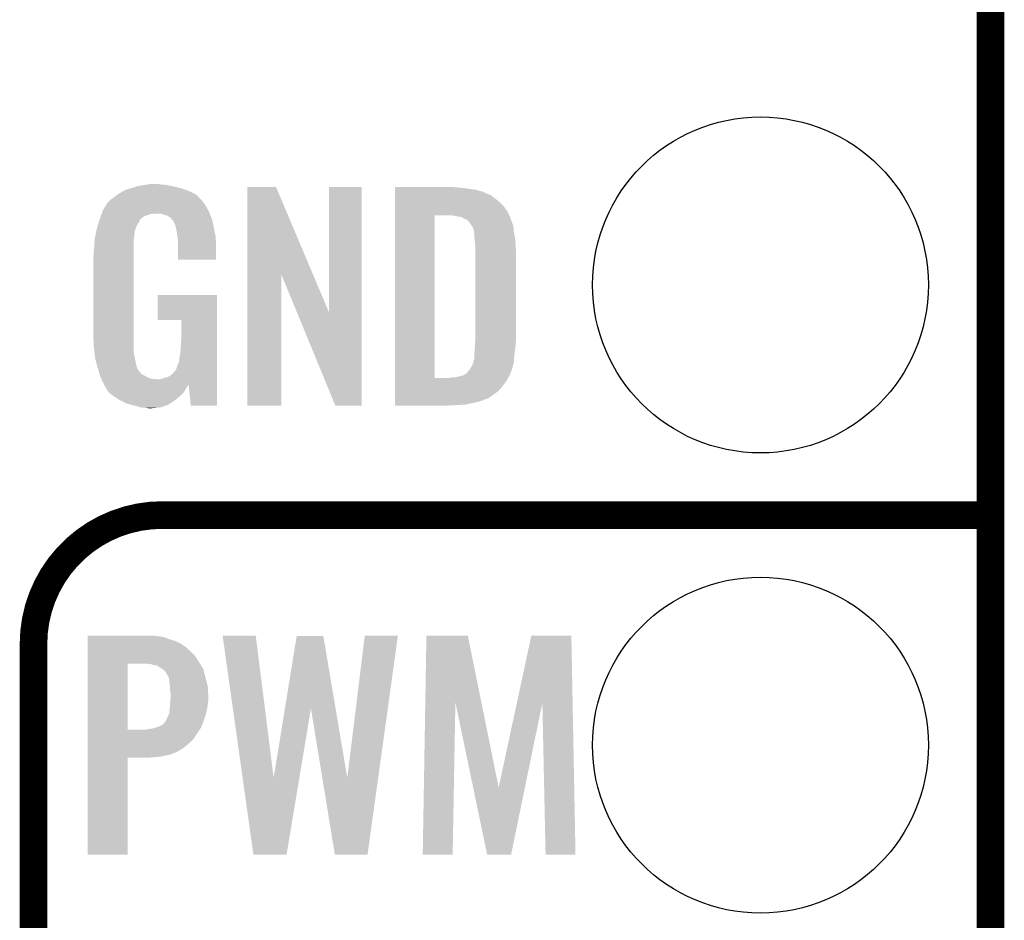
# Model space of a CAD drawing. Extents: x -1.3 to 24.2, y -3.9 to 39.7.
# Tile 32 of 48: x 18.8 to 24.2, y 16.8 to 21.8. Entities that reach past the tile are written whole.
import ezdxf

# ---------------------------------------------------------------- set-up
doc = ezdxf.new("R2010")
doc.units = 0
doc.layers.get('0').update_dxf_attribs({"linetype": 'CONTINUOUS'})
for name, color, linetype in [('5V_TO_3V3_CLICK_V100_GKO', 14, 'CONTINUOUS'), ('5V_TO_3V3_CLICK_V100_GTO', 12, 'CONTINUOUS'), ('5V_TO_3V3_CLICK_V100_GTS', 13, 'CONTINUOUS')]:
    doc.layers.add(name, color=color, linetype=linetype)

# ---------------------------------------------------------------- blocks, each defined once
blk = doc.blocks.new('ROUND_24')
blk.add_circle((0, 0), 0.9271)

msp = doc.modelspace()

# ---------------------------------------------------------------- linework, layer by layer
at = {"layer": '5V_TO_3V3_CLICK_V100_GKO', "const_width": 0.1524}
msp.add_lwpolyline([(24.13, -1.27), (24.13, 39.5986)], dxfattribs=at)
at = {"layer": '5V_TO_3V3_CLICK_V100_GTO', "const_width": 0.1524}
msp.add_lwpolyline([(19.558, 19.05, 0.4142136), (18.8468, 18.3388)], format="xyb", dxfattribs=at)
for points in [[(19.558, 19.05), (24.13, 19.05)], [(18.8468, -0.5588), (18.8468, 18.3388)]]:
    msp.add_lwpolyline(points, dxfattribs=at)
at = {"layer": '5V_TO_3V3_CLICK_V100_GTO'}
for points in [[(19.4564, 20.87118), (19.47164, 20.87372), (19.583398, 20.87118), (19.56562, 20.87372)], [(19.47164, 20.87372), (19.486882, 20.87626), (19.550382, 20.87372), (19.537682, 20.87626)], [(19.30971, 20.817838), (19.3167, 20.822922), (19.74596, 20.817838), (19.735794, 20.822922)], [(19.3167, 20.822922), (19.34337, 20.83816), (19.735794, 20.822922), (19.70532, 20.83816)], [(19.34337, 20.83816), (19.352262, 20.84324), (19.70532, 20.83816), (19.690926, 20.84324)], [(19.352262, 20.84324), (19.37512, 20.85086), (19.690926, 20.84324), (19.669332, 20.85086)], [(19.37512, 20.85086), (19.38358, 20.853398), (19.669332, 20.85086), (19.66214, 20.853398)], [(19.38358, 20.853398), (19.417452, 20.86356), (19.66214, 20.853398), (19.61896, 20.86356)], [(19.417452, 20.86356), (19.42592, 20.8661), (19.61896, 20.86356), (19.607106, 20.8661)], [(19.42592, 20.8661), (19.4564, 20.87118), (19.607106, 20.8661), (19.583398, 20.87118)], [(20.027912, 20.375768), (20.02792, 20.861006), (20.390574, 20.375768), (20.185384, 20.861006)], [(20.02792, 20.861006), (20.027922, 20.86102), (20.185384, 20.861006), (20.027922, 20.86102)], [(20.47748, 20.170248), (20.4775, 20.860998), (20.657806, 20.170248), (20.65782, 20.860998)], [(20.4775, 20.860998), (20.477502, 20.86102), (20.65782, 20.860998), (20.477502, 20.86102)], [(20.84326, 20.85848), (20.843262, 20.86102), (21.17852, 20.85848), (21.15312, 20.86102)], [(20.84326, 20.85594), (20.84326, 20.85848), (21.21154, 20.85594), (21.17852, 20.85848)], [(20.84326, 20.85086), (20.84326, 20.85594), (21.24964, 20.85086), (21.21154, 20.85594)], [(20.84326, 20.84578), (20.84326, 20.85086), (21.285202, 20.84578), (21.24964, 20.85086)], [(20.84326, 20.83562), (20.84326, 20.84578), (21.323302, 20.83562), (21.285202, 20.84578)], [(20.84326, 20.82038), (20.84326, 20.83562), (21.356324, 20.82038), (21.323302, 20.83562)], [(20.84326, 20.820378), (20.84326, 20.82038), (21.361404, 20.820378), (21.356324, 20.82038)], [(20.84326, 20.8153), (20.84326, 20.820378), (21.37156, 20.8153), (21.361404, 20.820378)], [(19.2405, 20.74926), (19.253196, 20.769578), (19.801838, 20.74926), (19.78914, 20.769578)], [(19.253196, 20.769578), (19.2532, 20.769584), (19.78914, 20.769578), (19.789136, 20.769584)], [(19.2532, 20.769584), (19.253214, 20.772126), (19.789136, 20.769584), (19.787102, 20.772126)], [(19.253214, 20.772126), (19.258282, 20.774664), (19.787102, 20.772126), (19.785072, 20.774664)], [(19.258282, 20.774664), (19.264374, 20.78228), (19.785072, 20.774664), (19.77898, 20.78228)], [(19.264374, 20.78228), (19.268436, 20.787356), (19.77898, 20.78228), (19.776442, 20.787356)], [(19.268436, 20.787356), (19.268442, 20.787362), (19.776442, 20.787356), (19.776436, 20.787362)], [(19.268442, 20.787362), (19.28876, 20.8026), (19.776436, 20.787362), (19.761198, 20.8026)], [(19.28876, 20.8026), (19.30971, 20.817838), (19.761198, 20.8026), (19.74596, 20.817838)], [(20.84326, 20.80514), (20.84326, 20.8153), (21.38426, 20.80514), (21.37156, 20.8153)], [(20.84326, 20.7899), (20.84326, 20.80514), (21.40458, 20.7899), (21.38426, 20.80514)], [(20.84326, 20.774662), (20.84326, 20.7899), (21.42236, 20.774662), (21.40458, 20.7899)], [(20.84326, 20.754338), (20.84326, 20.774662), (21.44268, 20.754338), (21.42236, 20.774662)], [(19.218908, 20.701), (19.222464, 20.711158), (19.46402, 20.701), (19.494498, 20.711158)], [(19.222464, 20.71116), (19.223354, 20.7137), (19.504658, 20.71116), (19.514818, 20.7137)], [(19.222464, 20.711158), (19.222464, 20.71116), (19.494498, 20.711158), (19.504658, 20.71116)], [(19.223354, 20.7137), (19.22602, 20.72132), (19.820128, 20.7137), (19.81708, 20.72132)], [(19.22602, 20.72132), (19.2278, 20.726402), (19.81708, 20.72132), (19.814308, 20.726402)], [(19.2278, 20.726402), (19.2405, 20.74926), (19.814308, 20.726402), (19.801838, 20.74926)], [(19.557998, 20.71116), (19.542758, 20.7137), (19.821144, 20.71116), (19.820128, 20.7137)], [(19.570698, 20.706082), (19.557998, 20.71116), (19.823176, 20.706082), (19.821144, 20.71116)], [(20.843258, 20.726398), (20.84326, 20.754338), (21.463, 20.726398), (21.44268, 20.754338)], [(20.843258, 20.70354), (20.843258, 20.726398), (21.473394, 20.70354), (21.463, 20.726398)], [(19.200876, 20.64512), (19.206972, 20.665442), (19.41576, 20.64512), (19.42846, 20.665442)], [(19.206972, 20.665442), (19.21002, 20.6756), (19.42846, 20.665442), (19.433538, 20.6756)], [(19.21002, 20.6756), (19.211796, 20.680676), (19.433538, 20.6756), (19.436078, 20.680676)], [(19.211796, 20.680676), (19.213574, 20.68576), (19.436078, 20.680676), (19.44116, 20.68576)], [(19.213574, 20.68576), (19.21713, 20.69592), (19.44116, 20.68576), (19.45386, 20.69592)], [(19.21713, 20.69592), (19.218908, 20.701), (19.45386, 20.69592), (19.46402, 20.701)], [(19.583396, 20.703542), (19.570698, 20.706082), (19.824192, 20.703542), (19.823176, 20.706082)], [(19.588478, 20.698464), (19.583396, 20.703542), (19.826222, 20.698464), (19.824192, 20.703542)], [(19.596098, 20.69592), (19.588478, 20.698464), (19.82724, 20.69592), (19.826222, 20.698464)], [(19.601176, 20.693382), (19.596098, 20.69592), (19.828256, 20.693382), (19.82724, 20.69592)], [(19.610072, 20.683218), (19.601176, 20.693382), (19.83232, 20.683218), (19.828256, 20.693382)], [(19.618958, 20.673062), (19.610072, 20.683218), (19.834578, 20.673062), (19.83232, 20.683218)], [(19.62658, 20.65528), (19.618958, 20.673062), (19.83853, 20.65528), (19.834578, 20.673062)], [(20.843242, 19.806942), (20.843258, 20.70354), (21.06168, 19.806942), (21.061702, 20.70354)], [(21.175982, 20.700998), (21.155658, 20.70354), (21.47455, 20.700998), (21.473394, 20.70354)], [(21.1836, 20.69846), (21.175982, 20.700998), (21.475702, 20.69846), (21.47455, 20.700998)], [(21.191224, 20.69592), (21.1836, 20.69846), (21.478238, 20.69592), (21.475702, 20.69846)], [(21.206464, 20.695918), (21.191224, 20.69592), (21.47824, 20.695918), (21.478238, 20.69592)], [(21.206472, 20.695914), (21.206464, 20.695918), (21.478242, 20.695914), (21.47824, 20.695918)], [(21.216622, 20.690838), (21.206472, 20.695914), (21.479512, 20.690838), (21.478242, 20.695914)], [(21.224242, 20.68576), (21.216622, 20.690838), (21.480782, 20.68576), (21.479512, 20.690838)], [(21.224248, 20.685758), (21.224242, 20.68576), (21.480782, 20.685758), (21.480782, 20.68576)], [(21.229324, 20.68322), (21.224248, 20.685758), (21.481734, 20.68322), (21.480782, 20.685758)], [(21.231864, 20.683218), (21.229324, 20.68322), (21.481736, 20.683218), (21.481734, 20.68322)], [(21.244562, 20.675596), (21.231864, 20.683218), (21.484594, 20.675596), (21.481736, 20.683218)], [(21.25218, 20.66544), (21.244562, 20.675596), (21.4884, 20.66544), (21.484594, 20.675596)], [(21.26742, 20.645118), (21.25218, 20.66544), (21.495174, 20.645118), (21.4884, 20.66544)], [(19.189698, 20.599398), (19.19173, 20.609558), (19.40306, 20.599398), (19.4056, 20.609558)], [(19.19173, 20.609558), (19.193254, 20.617176), (19.4056, 20.609558), (19.4056, 20.617176)], [(19.193254, 20.617176), (19.19478, 20.6248), (19.4056, 20.617176), (19.40837, 20.6248)], [(19.19478, 20.6248), (19.200876, 20.64512), (19.40837, 20.6248), (19.41576, 20.64512)], [(19.631658, 20.645124), (19.62658, 20.65528), (19.840786, 20.645124), (19.83853, 20.65528)], [(19.63166, 20.637504), (19.631658, 20.645124), (19.84248, 20.637504), (19.840786, 20.645124)], [(19.631662, 20.6375), (19.63166, 20.637504), (19.84248, 20.6375), (19.84248, 20.637504)], [(19.634198, 20.632422), (19.631662, 20.6375), (19.843448, 20.632422), (19.84248, 20.6375)], [(19.63674, 20.61718), (19.634198, 20.632422), (19.846352, 20.61718), (19.843448, 20.632422)], [(19.63928, 20.5994), (19.63674, 20.61718), (19.849738, 20.5994), (19.846352, 20.61718)], [(21.26869, 20.642578), (21.26742, 20.645118), (21.49602, 20.642578), (21.495174, 20.645118)], [(21.27758, 20.624796), (21.26869, 20.642578), (21.497502, 20.624796), (21.49602, 20.642578)], [(21.27758, 20.62226), (21.27758, 20.624796), (21.497714, 20.62226), (21.497502, 20.624796)], [(21.279032, 20.612098), (21.27758, 20.62226), (21.49856, 20.612098), (21.497714, 20.62226)], [(21.28012, 20.604478), (21.279032, 20.612098), (21.500086, 20.604478), (21.49856, 20.612098)], [(21.28012, 20.58416), (21.28012, 20.604478), (21.504148, 20.58416), (21.500086, 20.604478)], [(19.18208, 20.52828), (19.184478, 20.571458), (19.40052, 20.52828), (19.40052, 20.571458)], [(19.184478, 20.571458), (19.18462, 20.574002), (19.40052, 20.571458), (19.400882, 20.574002)], [(19.18462, 20.574002), (19.187666, 20.58924), (19.400882, 20.574002), (19.40306, 20.58924)], [(19.187666, 20.58924), (19.189698, 20.599398), (19.40306, 20.58924), (19.40306, 20.599398)], [(19.641626, 20.584158), (19.63928, 20.5994), (19.85264, 20.584158), (19.849738, 20.5994)], [(19.64436, 20.566382), (19.641626, 20.584158), (19.853382, 20.566382), (19.85264, 20.584158)], [(19.64436, 20.5232), (19.64436, 20.566382), (19.85518, 20.5232), (19.853382, 20.566382)], [(21.28139, 20.574), (21.28012, 20.58416), (21.50618, 20.574), (21.504148, 20.58416)], [(21.2852, 20.543518), (21.28139, 20.574), (21.508086, 20.543518), (21.50618, 20.574)], [(19.17954, 20.50796), (19.18208, 20.52828), (19.40052, 20.50796), (19.40052, 20.52828)], [(19.17954, 20.490182), (19.17954, 20.50796), (19.40052, 20.490182), (19.40052, 20.50796)], [(19.64436, 20.459722), (19.64436, 20.5232), (19.855158, 20.459722), (19.85518, 20.5232)], [(21.2852, 20.53336), (21.2852, 20.543518), (21.50872, 20.53336), (21.508086, 20.543518)], [(21.2852, 20.485102), (21.2852, 20.53336), (21.51126, 20.485102), (21.50872, 20.53336)], [(19.177, 20.474942), (19.17954, 20.490182), (19.40052, 20.474942), (19.40052, 20.490182)], [(19.177, 20.05076), (19.177, 20.474942), (19.40052, 20.05076), (19.40052, 20.474942)], [(19.855158, 20.4597), (19.64436, 20.459722), (19.855158, 20.4597), (19.855158, 20.459722)], [(21.2852, 20.02282), (21.2852, 20.485102), (21.51126, 20.02282), (21.51126, 20.485102)], [(20.0279, 19.654542), (20.027912, 20.375768), (20.215838, 19.654542), (20.21586, 20.375768)], [(20.300544, 20.170248), (20.21586, 20.375768), (20.47748, 20.170248), (20.390574, 20.375768)], [(19.5326, 20.126982), (19.53262, 20.264098), (19.860254, 20.126982), (19.86026, 20.264098)], [(19.53262, 20.264098), (19.532622, 20.26412), (19.86026, 20.264098), (19.532622, 20.26412)], [(20.513036, 19.654534), (20.300544, 20.170248), (20.657798, 19.654534), (20.657806, 20.170248)], [(19.662118, 20.12696), (19.5326, 20.126982), (19.860254, 20.12696), (19.860254, 20.126982)], [(19.66214, 20.012658), (19.662118, 20.12696), (19.86025, 20.012658), (19.860254, 20.12696)], [(19.17954, 19.97964), (19.177, 20.05076), (19.40052, 19.97964), (19.40052, 20.05076)], [(19.6596, 19.97456), (19.66214, 20.012658), (19.860248, 19.97456), (19.86025, 20.012658)], [(21.284506, 19.99742), (21.2852, 20.00504), (21.50872, 19.99742), (21.509482, 20.00504)], [(21.2852, 20.00504), (21.2852, 20.02282), (21.509482, 20.00504), (21.51126, 20.02282)], [(19.183808, 19.944078), (19.17954, 19.97964), (19.40052, 19.944078), (19.40052, 19.97964)], [(19.65706, 19.94154), (19.6596, 19.97456), (19.860248, 19.94154), (19.860248, 19.97456)], [(21.28012, 19.936458), (21.28266, 19.95424), (21.501824, 19.936458), (21.504364, 19.95424)], [(21.28266, 19.977102), (21.284506, 19.99742), (21.507026, 19.977102), (21.50872, 19.99742)], [(21.28266, 19.96694), (21.28266, 19.977102), (21.50618, 19.96694), (21.507026, 19.977102)], [(21.28266, 19.95424), (21.28266, 19.96694), (21.504364, 19.95424), (21.50618, 19.96694)], [(19.186552, 19.92122), (19.183808, 19.944078), (19.4056, 19.92122), (19.40052, 19.944078)], [(19.18716, 19.916142), (19.186552, 19.92122), (19.406616, 19.916142), (19.4056, 19.92122)], [(19.198594, 19.870418), (19.18716, 19.916142), (19.415762, 19.870418), (19.406616, 19.916142)], [(19.64944, 19.890744), (19.65198, 19.9136), (19.860246, 19.890744), (19.860246, 19.9136)], [(19.65198, 19.9136), (19.65706, 19.94154), (19.860246, 19.9136), (19.860248, 19.94154)], [(21.274676, 19.893278), (21.27758, 19.903436), (21.49856, 19.893278), (21.499236, 19.903436)], [(21.27758, 19.905976), (21.280118, 19.911056), (21.499406, 19.905976), (21.499744, 19.911056)], [(21.27758, 19.903436), (21.27758, 19.905976), (21.499236, 19.903436), (21.499406, 19.905976)], [(21.280118, 19.93138), (21.28012, 19.936458), (21.5011, 19.93138), (21.501824, 19.936458)], [(21.280118, 19.911056), (21.280118, 19.93138), (21.499744, 19.911056), (21.5011, 19.93138)], [(19.199862, 19.86534), (19.198594, 19.870418), (19.418022, 19.86534), (19.415762, 19.870418)], [(19.205786, 19.84756), (19.199862, 19.86534), (19.425934, 19.84756), (19.418022, 19.86534)], [(19.205792, 19.847546), (19.205786, 19.84756), (19.428466, 19.847546), (19.425934, 19.84756)], [(19.207478, 19.84248), (19.205792, 19.847546), (19.431002, 19.84248), (19.428466, 19.847546)], [(19.209738, 19.832318), (19.207478, 19.84248), (19.438622, 19.832318), (19.431002, 19.84248)], [(19.61896, 19.83486), (19.631658, 19.850098), (19.860244, 19.83486), (19.860244, 19.850098)], [(19.631658, 19.850098), (19.6342, 19.852644), (19.860244, 19.850098), (19.860244, 19.852644)], [(19.6342, 19.852644), (19.64182, 19.8755), (19.860244, 19.852644), (19.860244, 19.8755)], [(19.64182, 19.8755), (19.64944, 19.890744), (19.860244, 19.8755), (19.860246, 19.890744)], [(21.24202, 19.8374), (21.25218, 19.8501), (21.48156, 19.8374), (21.486444, 19.8501)], [(21.25218, 19.8501), (21.255564, 19.855178), (21.486444, 19.8501), (21.488398, 19.855178)], [(21.255564, 19.855178), (21.267418, 19.872958), (21.488398, 19.855178), (21.49314, 19.872958)], [(21.267418, 19.872958), (21.2725, 19.885658), (21.49314, 19.872958), (21.496526, 19.885658)], [(21.2725, 19.885658), (21.274676, 19.893278), (21.496526, 19.885658), (21.49856, 19.893278)], [(19.21143, 19.8247), (19.209738, 19.832318), (19.448782, 19.8247), (19.438622, 19.832318)], [(19.212558, 19.819622), (19.21143, 19.8247), (19.458936, 19.819622), (19.448782, 19.8247)], [(19.21383, 19.81708), (19.212558, 19.819622), (19.464018, 19.81708), (19.458936, 19.819622)], [(19.218912, 19.806918), (19.21383, 19.81708), (19.481804, 19.806918), (19.464018, 19.81708)], [(19.22018, 19.80438), (19.218912, 19.806918), (19.49196, 19.80438), (19.481804, 19.806918)], [(19.22127, 19.80184), (19.22018, 19.80438), (19.502122, 19.80184), (19.49196, 19.80438)], [(19.222358, 19.7993), (19.22127, 19.80184), (19.527518, 19.7993), (19.502122, 19.80184)], [(19.2278, 19.786602), (19.222358, 19.7993), (19.860242, 19.786602), (19.860242, 19.7993)], [(19.23542, 19.773902), (19.2278, 19.786602), (19.860242, 19.773902), (19.860242, 19.786602)], [(19.540222, 19.7993), (19.555462, 19.801842), (19.860242, 19.7993), (19.860242, 19.801842)], [(19.555462, 19.801842), (19.5707, 19.80692), (19.860242, 19.801842), (19.860242, 19.80692)], [(19.5707, 19.80692), (19.58848, 19.812), (19.860242, 19.80692), (19.860242, 19.812)], [(19.58848, 19.812), (19.60372, 19.819622), (19.860242, 19.812), (19.860242, 19.819622)], [(19.60372, 19.819622), (19.61896, 19.83486), (19.860242, 19.819622), (19.860244, 19.83486)], [(20.843242, 19.80692), (20.843242, 19.806942), (21.142958, 19.80692), (21.06168, 19.806942)], [(20.843242, 19.79422), (20.843242, 19.80692), (21.460458, 19.79422), (21.46681, 19.80692)], [(20.843242, 19.77644), (20.843242, 19.79422), (21.44776, 19.77644), (21.460458, 19.79422)], [(21.142958, 19.80692), (21.155648, 19.809458), (21.46681, 19.80692), (21.46808, 19.809458)], [(21.155648, 19.809458), (21.155658, 19.80946), (21.46808, 19.809458), (21.46808, 19.80946)], [(21.170898, 19.80946), (21.206448, 19.817078), (21.46808, 19.80946), (21.473158, 19.817078)], [(21.206448, 19.817078), (21.206458, 19.81708), (21.473158, 19.817078), (21.473158, 19.81708)], [(21.206458, 19.81708), (21.2217, 19.82216), (21.473158, 19.81708), (21.4757, 19.82216)], [(21.2217, 19.82216), (21.23694, 19.83232), (21.4757, 19.82216), (21.479606, 19.83232)], [(21.23694, 19.83232), (21.24202, 19.8374), (21.479606, 19.83232), (21.48156, 19.8374)], [(19.236944, 19.770096), (19.23542, 19.773902), (19.860242, 19.770096), (19.860242, 19.773902)], [(19.237456, 19.768814), (19.236944, 19.770096), (19.702774, 19.768814), (19.70278, 19.770096)], [(19.23847, 19.76628), (19.237456, 19.768814), (19.70024, 19.76628), (19.702774, 19.768814)], [(19.2405, 19.761204), (19.23847, 19.76628), (19.696856, 19.761204), (19.70024, 19.76628)], [(19.245576, 19.756122), (19.2405, 19.761204), (19.693468, 19.756122), (19.696856, 19.761204)], [(19.247274, 19.751042), (19.245576, 19.756122), (19.690082, 19.751042), (19.693468, 19.756122)], [(19.24812, 19.748504), (19.247274, 19.751042), (19.68867, 19.748504), (19.690082, 19.751042)], [(19.250654, 19.745966), (19.24812, 19.748504), (19.68726, 19.745966), (19.68867, 19.748504)], [(19.25066, 19.743424), (19.250654, 19.745966), (19.685848, 19.743424), (19.68726, 19.745966)], [(19.262092, 19.72818), (19.25066, 19.743424), (19.677378, 19.72818), (19.685848, 19.743424)], [(19.715478, 19.65454), (19.7028, 19.770096), (19.860238, 19.65454), (19.860242, 19.770096)], [(20.84324, 19.75612), (20.843242, 19.77644), (21.43252, 19.75612), (21.44776, 19.77644)], [(20.84324, 19.73326), (20.84324, 19.75612), (21.412198, 19.73326), (21.43252, 19.75612)], [(20.84324, 19.71548), (20.84324, 19.73326), (21.3868, 19.71548), (21.412198, 19.73326)], [(19.265898, 19.723102), (19.262092, 19.72818), (19.6723, 19.723102), (19.677378, 19.72818)], [(19.28368, 19.7104), (19.265898, 19.723102), (19.659598, 19.7104), (19.6723, 19.723102)], [(19.291302, 19.70532), (19.28368, 19.7104), (19.65452, 19.70532), (19.659598, 19.7104)], [(19.321778, 19.685002), (19.291302, 19.70532), (19.629684, 19.685002), (19.65452, 19.70532)], [(19.326862, 19.68246), (19.321778, 19.685002), (19.626578, 19.68246), (19.629684, 19.685002)], [(19.362418, 19.66468), (19.326862, 19.68246), (19.59892, 19.66468), (19.626578, 19.68246)], [(20.84324, 19.69516), (20.84324, 19.71548), (21.358858, 19.69516), (21.3868, 19.71548)], [(20.84324, 19.692618), (20.84324, 19.69516), (21.353778, 19.692618), (21.358858, 19.69516)], [(20.84324, 19.690078), (20.84324, 19.692618), (21.343618, 19.690078), (21.353778, 19.692618)], [(20.84324, 19.682458), (20.84324, 19.690078), (21.32584, 19.682458), (21.343618, 19.690078)], [(20.84324, 19.67484), (20.84324, 19.682458), (21.30044, 19.67484), (21.32584, 19.682458)], [(19.38274, 19.6596), (19.362418, 19.66468), (19.59102, 19.6596), (19.59892, 19.66468)], [(19.40306, 19.65452), (19.38274, 19.6596), (19.577472, 19.65452), (19.59102, 19.6596)], [(19.438618, 19.64436), (19.40306, 19.65452), (19.550378, 19.64436), (19.577472, 19.65452)], [(19.4564, 19.64182), (19.438618, 19.64436), (19.52498, 19.64182), (19.550378, 19.64436)], [(19.481798, 19.63928), (19.469098, 19.64182), (19.497042, 19.63928), (19.52498, 19.64182)], [(19.860238, 19.65452), (19.715478, 19.65454), (19.860238, 19.65452), (19.860238, 19.65454)], [(20.215838, 19.65452), (20.0279, 19.654542), (20.215838, 19.65452), (20.215838, 19.654542)], [(20.657798, 19.65452), (20.513036, 19.654534), (20.657798, 19.65452), (20.657798, 19.654534)], [(20.84324, 19.66722), (20.84324, 19.67484), (21.26742, 19.66722), (21.30044, 19.67484)], [(20.84324, 19.6596), (20.84324, 19.66722), (21.22932, 19.6596), (21.26742, 19.66722)], [(20.84324, 19.65706), (20.84324, 19.6596), (21.18614, 19.65706), (21.22932, 19.6596)], [(20.84324, 19.654542), (20.84324, 19.65706), (21.13578, 19.654542), (21.18614, 19.65706)], [(21.13534, 19.65452), (20.84324, 19.654542), (21.13534, 19.65452), (21.13578, 19.654542)], [(19.14654, 18.38198), (19.146542, 18.38452), (19.53006, 18.38198), (19.514822, 18.38452)], [(19.14654, 18.37944), (19.14654, 18.38198), (19.550378, 18.37944), (19.53006, 18.38198)], [(19.14654, 18.374358), (19.14654, 18.37944), (19.573242, 18.374358), (19.550378, 18.37944)], [(19.14654, 18.364198), (19.14654, 18.374358), (19.59864, 18.364198), (19.573242, 18.374358)], [(19.890768, 18.3845), (19.890764, 18.384518), (20.073622, 18.3845), (19.890764, 18.384518)], [(20.001202, 17.59981), (19.890768, 18.3845), (20.172704, 17.59981), (20.073622, 18.3845)], [(20.23493, 17.98307), (20.299696, 18.381962), (20.514372, 17.98307), (20.447004, 18.381962)], [(20.299696, 18.381962), (20.2997, 18.38198), (20.447004, 18.381962), (20.2997, 18.38198)], [(20.579098, 17.59981), (20.675616, 18.384496), (20.749662, 17.59981), (20.858478, 18.384496)], [(20.675616, 18.384496), (20.67562, 18.38452), (20.858478, 18.384496), (20.67562, 18.38452)], [(21.00978, 18.016024), (21.01598, 18.384502), (21.319396, 18.016024), (21.244564, 18.384502)], [(21.01598, 18.384502), (21.015982, 18.38452), (21.244564, 18.384502), (21.015982, 18.38452)], [(21.51526, 18.013488), (21.595092, 18.384498), (21.82307, 18.013488), (21.81606, 18.384498)], [(21.595092, 18.384498), (21.595098, 18.38452), (21.81606, 18.384498), (21.595098, 18.38452)], [(19.14654, 18.35658), (19.14654, 18.364198), (19.62658, 18.35658), (19.59864, 18.364198)], [(19.14654, 18.341338), (19.14654, 18.35658), (19.65706, 18.341338), (19.62658, 18.35658)], [(19.14654, 18.323558), (19.14654, 18.341338), (19.685002, 18.323558), (19.65706, 18.341338)], [(19.14654, 18.29816), (19.14654, 18.323558), (19.71294, 18.29816), (19.685002, 18.323558)], [(19.146538, 18.272758), (19.14654, 18.29816), (19.73834, 18.272758), (19.71294, 18.29816)], [(19.146538, 18.22958), (19.146538, 18.272758), (19.7661, 18.22958), (19.73834, 18.272758)], [(19.146532, 17.866382), (19.146538, 18.22958), (19.3675, 17.866382), (19.367522, 18.22958)], [(19.494502, 18.22704), (19.474178, 18.22958), (19.767734, 18.22704), (19.7661, 18.22958)], [(19.51228, 18.22196), (19.494502, 18.22704), (19.771, 18.22196), (19.767734, 18.22704)], [(19.527524, 18.219416), (19.51228, 18.22196), (19.772634, 18.219416), (19.771, 18.22196)], [(19.542762, 18.20926), (19.527524, 18.219416), (19.779164, 18.20926), (19.772634, 18.219416)], [(19.547844, 18.20672), (19.542762, 18.20926), (19.780798, 18.20672), (19.779164, 18.20926)], [(19.550386, 18.206716), (19.547844, 18.20672), (19.7808, 18.206716), (19.780798, 18.20672)], [(19.557154, 18.20164), (19.550386, 18.206716), (19.784062, 18.20164), (19.7808, 18.206716)], [(19.570702, 18.191476), (19.557154, 18.20164), (19.786738, 18.191476), (19.784062, 18.20164)], [(19.5834, 18.17116), (19.570702, 18.191476), (19.792082, 18.17116), (19.786738, 18.191476)], [(19.59102, 18.15846), (19.5834, 18.17116), (19.795424, 18.15846), (19.792082, 18.17116)], [(19.59356, 18.15338), (19.59102, 18.15846), (19.79676, 18.15338), (19.795424, 18.15846)], [(19.59356, 18.153376), (19.59356, 18.15338), (19.796762, 18.153376), (19.79676, 18.15338)], [(19.59356, 18.150838), (19.59356, 18.153376), (19.797396, 18.150838), (19.796762, 18.153376)], [(19.5961, 18.1356), (19.59356, 18.150838), (19.801206, 18.1356), (19.797396, 18.150838)], [(19.59864, 18.11782), (19.5961, 18.1356), (19.80565, 18.11782), (19.801206, 18.1356)], [(19.59973, 18.102578), (19.59864, 18.11782), (19.80946, 18.102578), (19.80565, 18.11782)], [(19.60118, 18.08226), (19.59973, 18.102578), (19.810308, 18.08226), (19.80946, 18.102578)], [(19.60372, 18.067018), (19.60118, 18.08226), (19.810942, 18.067018), (19.810308, 18.08226)], [(19.60372, 18.04162), (19.60372, 18.067018), (19.812, 18.04162), (19.810942, 18.067018)], [(19.599332, 17.98828), (19.60118, 18.0086), (19.80692, 17.98828), (19.809176, 18.0086)], [(19.60118, 18.0086), (19.601374, 18.011142), (19.809176, 18.0086), (19.80946, 18.011142)], [(19.601374, 18.011142), (19.602546, 18.026378), (19.80946, 18.011142), (19.812, 18.026378)], [(19.602546, 18.026378), (19.60372, 18.04162), (19.812, 18.026378), (19.812, 18.04162)], [(20.99564, 17.175502), (21.00978, 18.016024), (21.160718, 17.175502), (21.175976, 18.016024)], [(21.273894, 17.546424), (21.175976, 18.016024), (21.414762, 17.546424), (21.319396, 18.016024)], [(21.414762, 17.546424), (21.51526, 18.013488), (21.559746, 17.546424), (21.656, 18.013488)], [(21.67382, 17.175502), (21.656, 18.013488), (21.838898, 17.175502), (21.82307, 18.013488)], [(19.58848, 17.93748), (19.596098, 17.955258), (19.79422, 17.93748), (19.799068, 17.955258)], [(19.596098, 17.955258), (19.597114, 17.96542), (19.799068, 17.955258), (19.80184, 17.96542)], [(19.597114, 17.96542), (19.59864, 17.98066), (19.80184, 17.96542), (19.805226, 17.98066)], [(19.59864, 17.98066), (19.599332, 17.98828), (19.805226, 17.98066), (19.80692, 17.98828)], [(20.172704, 17.59981), (20.23493, 17.98307), (20.314512, 17.59981), (20.378398, 17.98307)], [(20.44109, 17.59981), (20.378398, 17.98307), (20.579098, 17.59981), (20.514372, 17.98307)], [(19.519902, 17.876522), (19.54022, 17.88414), (19.771358, 17.876522), (19.774532, 17.88414)], [(19.54022, 17.88414), (19.557996, 17.891758), (19.774532, 17.88414), (19.777708, 17.891758)], [(19.557996, 17.891758), (19.573238, 17.907), (19.777708, 17.891758), (19.784058, 17.907)], [(19.573238, 17.907002), (19.58848, 17.93748), (19.78406, 17.907002), (19.79422, 17.93748)], [(19.573238, 17.907), (19.573238, 17.907002), (19.784058, 17.907), (19.78406, 17.907002)], [(19.14653, 17.815558), (19.146532, 17.86636), (19.730718, 17.815558), (19.764586, 17.86636)], [(19.146532, 17.86636), (19.146532, 17.866382), (19.466558, 17.86636), (19.3675, 17.866382)], [(19.466558, 17.86636), (19.4818, 17.8689), (19.764586, 17.86636), (19.766278, 17.8689)], [(19.4818, 17.8689), (19.502118, 17.87144), (19.766278, 17.8689), (19.767972, 17.87144)], [(19.502118, 17.87144), (19.519888, 17.876518), (19.767972, 17.87144), (19.771358, 17.876518)], [(19.519888, 17.876518), (19.519902, 17.876522), (19.771358, 17.876518), (19.771358, 17.876522)], [(19.14653, 17.79016), (19.14653, 17.815558), (19.70532, 17.79016), (19.730718, 17.815558)], [(19.14653, 17.764758), (19.14653, 17.79016), (19.674838, 17.764758), (19.70532, 17.79016)], [(19.146528, 17.7165), (19.14653, 17.72666), (19.542762, 17.7165), (19.596098, 17.72666)], [(19.14653, 17.7419), (19.14653, 17.764758), (19.636742, 17.7419), (19.674838, 17.764758)], [(19.14653, 17.72666), (19.14653, 17.7419), (19.596098, 17.72666), (19.636742, 17.7419)], [(19.14652, 17.175502), (19.146528, 17.711398), (19.367478, 17.175502), (19.3675, 17.711398)], [(19.146528, 17.71142), (19.146528, 17.7165), (19.486882, 17.71142), (19.542762, 17.7165)], [(19.146528, 17.711398), (19.146528, 17.71142), (19.3675, 17.711398), (19.486882, 17.71142)], [(20.060918, 17.1755), (20.001202, 17.59981), (20.243784, 17.1755), (20.314512, 17.59981)], [(20.510496, 17.175498), (20.44109, 17.59981), (20.690822, 17.175498), (20.749662, 17.59981)], [(21.351236, 17.175498), (21.273894, 17.546424), (21.483304, 17.175498), (21.559746, 17.546424)], [(19.367478, 17.17548), (19.14652, 17.175502), (19.367478, 17.17548), (19.367478, 17.175502)], [(20.243782, 17.17548), (20.060918, 17.1755), (20.243782, 17.17548), (20.243784, 17.1755)], [(20.69082, 17.17548), (20.510496, 17.175498), (20.69082, 17.17548), (20.690822, 17.175498)], [(21.160718, 17.17548), (20.99564, 17.175502), (21.160718, 17.17548), (21.160718, 17.175502)], [(21.483302, 17.17548), (21.351236, 17.175498), (21.483302, 17.17548), (21.483304, 17.175498)], [(21.838898, 17.17548), (21.67382, 17.175502), (21.838898, 17.17548), (21.838898, 17.175502)]]:
    msp.add_solid(points, dxfattribs=at)

# ---------------------------------------------------------------- block references
at = {"layer": '5V_TO_3V3_CLICK_V100_GTS'}
for p in [(22.86, 20.32), (22.86, 17.78)]:
    msp.add_blockref('ROUND_24', p, dxfattribs=at)

doc.saveas('drawing.dxf')
